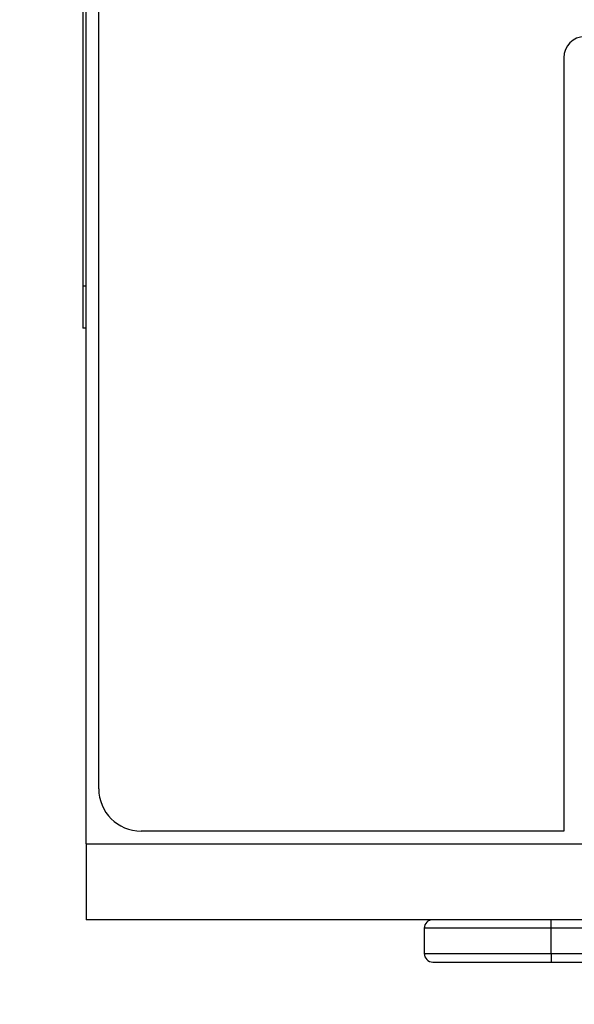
# Model space of a CAD drawing. Header units: millimetres. Extents: x 0 to 419, y 0 to 324.
# Tile 3 of 31: x 58 to 71, y 70 to 94. Entities that reach past the tile are written whole.
import ezdxf

# ---------------------------------------------------------------- set-up
doc = ezdxf.new("R2010")
doc.units = ezdxf.units.MM
doc.header["$LTSCALE"] = 1.5
doc.layers.add('DIMENSIONS', color=140, linetype='Continuous', lineweight=25)
doc.styles.add('SLDTEXTSTYLE0', font='TXT', dxfattribs={"width": 0.7})
doc.dimstyles.new('SLDDIMSTYLE0', dxfattribs={"dimtxt": 3.237012, "dimasz": 4.953, "dimexe": 0, "dimexo": 0.0625, "dimgap": 0.809253, "dimtad": 0, "dimtih": 1, "dimtoh": 1, "dimdec": 1, "dimrnd": 1e-09, "dimzin": 12, "dimdsep": 46, "dimtxsty": 'SLDTEXTSTYLE0', "dimsah": 1, "dimcen": 0.09, "dimadec": 0, "dimazin": 3, "dimtfac": 1, "dimtdec": 1, "dimtofl": 0, "dimtmove": 0, "dimatfit": 3, "dimfxl": 0, "dimfrac": 2, "dimtolj": 1, "dimtzin": 12, "dimarcsym": 0})
doc.dimstyles.new('SLDDIMSTYLE3', dxfattribs={"dimtxt": 3.237012, "dimasz": 4.953, "dimexe": 0, "dimexo": 0.0625, "dimgap": 0.809253, "dimtad": 0, "dimtih": 1, "dimtoh": 1, "dimdec": 1, "dimrnd": 1e-09, "dimzin": 4, "dimdsep": 46, "dimtxsty": 'SLDTEXTSTYLE0', "dimsah": 1, "dimcen": 0.09, "dimadec": 0, "dimazin": 1, "dimtfac": 1, "dimtdec": 1, "dimtofl": 0, "dimtmove": 0, "dimatfit": 3, "dimfxl": 0, "dimfrac": 2, "dimtolj": 1, "dimtzin": 12, "dimarcsym": 0})

# ---------------------------------------------------------------- blocks, each defined once
blk = doc.blocks.new('_D_8')
at = {"layer": 'DIMENSIONS'}
for p, q in [((57.542, 196.403), (39.609, 196.403)), ((44.372, 196.403), (44.372, 147.185)), ((39.562, 141.316), (38.475, 141.316)), ((38.475, 141.316), (38.475, 136.171)), ((49.181, 141.316), (50.268, 141.316)), ((50.268, 141.316), (50.268, 136.171)), ((38.475, 136.171), (39.562, 136.171)), ((50.268, 136.171), (49.181, 136.171)), ((44.372, 72.403), (44.372, 135.447)), ((57.542, 72.403), (39.609, 72.403))]:
    blk.add_line(p, q, dxfattribs=at)
for points in [[(44.372, 196.403), (43.61, 191.45), (45.134, 191.45)], [(44.372, 72.403), (45.134, 77.356), (43.61, 77.356)]]:
    blk.add_solid(points, dxfattribs=at)
at = {"layer": 'DIMENSIONS', "char_height": 3.175, "attachment_point": 1, "style": 'SLDTEXTSTYLE0'}
for s, insert in [('124.0', (38.216, 146.133)), ('4.88', (39.562, 140.264))]:
    blk.add_mtext(s, dxfattribs=dict(at, insert=insert))
blk = doc.blocks.new('_D_9')
at = {"layer": 'DIMENSIONS'}
for p, q in [((71.512, 200.351), (25.061, 200.351)), ((29.824, 200.351), (29.824, 147.185)), ((25.014, 141.316), (23.927, 141.316)), ((23.927, 141.316), (23.927, 136.171)), ((34.633, 141.316), (35.72, 141.316)), ((35.72, 141.316), (35.72, 136.171)), ((23.927, 136.171), (25.014, 136.171)), ((35.72, 136.171), (34.633, 136.171)), ((29.824, 67.403), (29.824, 135.447)), ((75.542, 67.403), (25.061, 67.403))]:
    blk.add_line(p, q, dxfattribs=at)
for points in [[(29.824, 200.351), (29.062, 195.398), (30.586, 195.398)], [(29.824, 67.403), (30.586, 72.356), (29.062, 72.356)]]:
    blk.add_solid(points, dxfattribs=at)
at = {"layer": 'DIMENSIONS', "char_height": 3.175, "attachment_point": 1, "style": 'SLDTEXTSTYLE0'}
for s, insert in [('132.9', (23.668, 146.133)), ('5.23', (25.014, 140.264))]:
    blk.add_mtext(s, dxfattribs=dict(at, insert=insert))

msp = doc.modelspace()

# ---------------------------------------------------------------- linework, layer by layer
for p, q in [((59.372, 148.903), (59.372, 87.403)), ((59.747, 75.503), (59.747, 106.703)), ((59.447, 74.203), (59.447, 96.803)), ((70.747, 92.803), (70.747, 74.503)), ((59.372, 87.403), (59.447, 87.403)), ((59.372, 87.403), (59.372, 86.403)), ((59.447, 86.403), (59.372, 86.403)), ((70.747, 74.503), (60.747, 74.503)), ((59.447, 74.203), (59.447, 72.403)), ((59.447, 74.203), (71.247, 74.203)), ((71.247, 72.403), (59.447, 72.403)), ((70.447, 72.203), (70.447, 72.403)), ((67.447, 72.203), (67.447, 71.603)), ((70.447, 72.203), (67.447, 72.203)), ((70.447, 71.603), (70.447, 72.203)), ((72.351, 72.203), (70.447, 72.203)), ((67.447, 71.603), (70.447, 71.603)), ((70.447, 71.603), (70.447, 71.403)), ((70.447, 71.603), (72.761, 71.603)), ((67.647, 71.403), (70.447, 71.403)), ((70.447, 71.403), (72.971, 71.403))]:
    msp.add_line(p, q)
for centre, radius, start, end in [((71.247, 92.803), 0.5, 90, 180), ((60.747, 75.503), 1, 180, 270), ((67.647, 72.203), 0.2, 90, 180), ((67.647, 71.603), 0.2, 180, 270)]:
    msp.add_arc(centre, radius, start, end)

# ---------------------------------------------------------------- dimensions: what is measured, and where the dimension line sits
at = {"layer": 'DIMENSIONS'}
for base, p1, p2, dimstyle, picture, middle in [((29.824, 67.403), (73.417, 200.351), (77.447, 67.403), 'SLDDIMSTYLE0', '_D_9', (29.824, 141.316)), ((44.372, 72.403), (59.447, 196.403), (59.447, 72.403), 'SLDDIMSTYLE3', '_D_8', (44.372, 141.316))]:
    dim = msp.add_linear_dim(base=base, p1=p1, p2=p2, angle=90, dimstyle=dimstyle, dxfattribs=at)
    dim.commit()
    dim.dimension.update_dxf_attribs({"geometry": picture, "text_midpoint": middle, "dimtype": 160})

doc.saveas('drawing.dxf')
